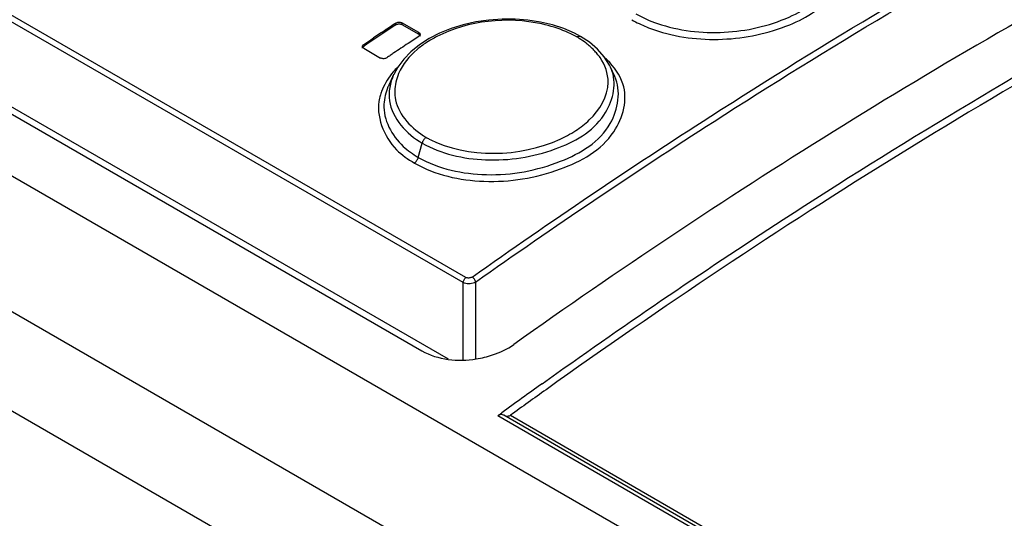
# Model space of a CAD drawing. Header units: inches. Extents: x 0 to 166, y 0 to 117.
# Tile 60 of 80: x 138.793 to 139.688, y 31.103 to 31.556. Entities that reach past the tile are written whole.
import ezdxf

# ---------------------------------------------------------------- set-up
doc = ezdxf.new("R2010")
doc.units = ezdxf.units.IN
doc.header["$LTSCALE"] = 9.105315
doc.header["$MEASUREMENT"] = 0
doc.layers.get('0').update_dxf_attribs({"linetype": 'CONTINUOUS'})

msp = doc.modelspace()

# ---------------------------------------------------------------- linework, layer by layer
at = {"color": 7, "linetype": 'CONTINUOUS'}
for p, q in [((146.55399, 26.92892), (136.53594, 32.71277)), ((136.42929, 32.65119), (146.42895, 26.87802)), ((146.38869, 26.81068), (136.3878, 32.58457)), ((139.19638, 31.31699), (137.42443, 32.34)), ((139.19885, 31.32161), (137.4269, 32.34462)), ((137.36597, 32.28993), (139.15879, 31.25487)), ((139.18303, 31.24719), (137.42443, 32.2625)), ((139.13513, 31.55128), (139.13513, 31.55289)), ((139.1407, 31.55313), (139.1407, 31.55152)), ((139.15601, 31.54429), (139.1407, 31.55313)), ((139.27741, 31.55126), (139.26647, 31.55385)), ((139.13513, 31.55128), (139.10915, 31.53396)), ((139.12214, 31.54428), (139.12538, 31.54643)), ((139.1407, 31.55152), (139.15601, 31.54268)), ((139.15601, 31.54268), (139.15601, 31.54429)), ((139.30285, 31.54075), (139.29753, 31.54361)), ((139.1059, 31.53343), (139.11239, 31.53778)), ((139.11239, 31.53778), (139.11477, 31.53937)), ((139.15601, 31.54084), (139.14626, 31.53438)), ((139.16526, 31.53875), (139.15653, 31.53312)), ((139.31099, 31.53543), (139.30285, 31.54075)), ((139.3185, 31.52905), (139.31099, 31.53543)), ((139.1059, 31.53343), (139.1059, 31.53182)), ((139.1059, 31.52995), (139.12121, 31.52111)), ((139.14882, 31.52689), (139.14223, 31.52012)), ((139.15653, 31.53312), (139.14882, 31.52689)), ((139.32459, 31.52212), (139.3185, 31.52905)), ((139.14223, 31.52012), (139.13686, 31.51291)), ((139.13686, 31.51291), (139.13315, 31.50615)), ((139.33405, 31.50439), (139.33012, 31.51291)), ((139.1331, 31.50605), (139.12868, 31.49645)), ((139.15552, 31.43082), (139.15899, 31.44384)), ((139.19638, 31.24652), (139.19638, 31.31699)), ((139.20751, 31.31735), (139.20751, 31.24743)), ((139.22768, 31.19583), (139.23148, 31.1986)), ((146.54054, 26.97385), (139.22768, 31.19583)), ((146.54519, 26.97471), (139.23314, 31.19623)), ((139.23922, 31.19621), (146.55029, 26.97525))]:
    msp.add_line(p, q, dxfattribs=at)
for points in [[(139.13513, 31.55289), (139.13564, 31.55319), (139.13623, 31.55342), (139.13688, 31.5536), (139.13757, 31.5537), (139.13828, 31.55373), (139.13897, 31.55368), (139.13961, 31.55356), (139.14019, 31.55337), (139.1407, 31.55313)], [(139.26647, 31.55385), (139.25509, 31.5556), (139.24344, 31.5565), (139.2316, 31.55654), (139.2197, 31.5557), (139.20792, 31.55397), (139.19644, 31.55139), (139.18538, 31.54797), (139.17491, 31.54373), (139.16526, 31.53875)], [(139.13513, 31.55128), (139.13567, 31.55158), (139.13624, 31.55181), (139.13684, 31.55198), (139.13748, 31.55208), (139.13816, 31.55212), (139.13882, 31.55209), (139.13946, 31.55197), (139.14008, 31.55178), (139.1407, 31.55152)], [(139.15601, 31.54429), (139.15644, 31.54399), (139.15678, 31.54364), (139.15702, 31.54325), (139.15715, 31.54283), (139.15716, 31.54261)], [(139.29753, 31.54361), (139.28779, 31.54785), (139.27741, 31.55126)], [(139.15601, 31.54268), (139.15645, 31.54236), (139.15679, 31.54202), (139.15701, 31.54166), (139.15714, 31.54126), (139.15716, 31.541)], [(139.15716, 31.54261), (139.15715, 31.54239), (139.15702, 31.54196), (139.15678, 31.54155), (139.15644, 31.54117), (139.15601, 31.54084)], [(139.29965, 31.54031), (139.30023, 31.54063), (139.3008, 31.54086), (139.30137, 31.541), (139.30191, 31.54102), (139.3024, 31.54094), (139.30285, 31.54075)], [(139.10475, 31.53164), (139.10476, 31.53187), (139.10489, 31.5323), (139.10513, 31.53271), (139.10547, 31.53309), (139.1059, 31.53343)], [(139.10475, 31.53002), (139.10475, 31.53018), (139.10485, 31.5306), (139.10508, 31.53101), (139.10543, 31.53141), (139.1059, 31.53182)], [(139.1059, 31.52995), (139.10547, 31.53026), (139.10512, 31.53061), (139.10488, 31.531), (139.10476, 31.53142), (139.10475, 31.53164)], [(139.12678, 31.52137), (139.12626, 31.52108), (139.12568, 31.52084), (139.12503, 31.52066), (139.12434, 31.52055), (139.12363, 31.52052), (139.12294, 31.52057), (139.1223, 31.52069), (139.12172, 31.52087), (139.12121, 31.52111)], [(139.33014, 31.51288), (139.32926, 31.51468), (139.32459, 31.52212)], [(139.16252, 31.44903), (139.16202, 31.44865), (139.16152, 31.4482), (139.16104, 31.44768), (139.16059, 31.44712), (139.16018, 31.44652), (139.1598, 31.44587), (139.15947, 31.4452), (139.1592, 31.44451), (139.15899, 31.44384)], [(139.152, 31.42564), (139.15251, 31.42603), (139.15301, 31.42649), (139.15349, 31.427), (139.15393, 31.42756), (139.15433, 31.42815), (139.1547, 31.42878), (139.15503, 31.42945), (139.15531, 31.43014), (139.15552, 31.43082)], [(139.20442, 31.32197), (139.20388, 31.32165), (139.20331, 31.3214), (139.20271, 31.32122), (139.20206, 31.32109), (139.20139, 31.32104), (139.20073, 31.32106), (139.20009, 31.32116), (139.19946, 31.32135), (139.19885, 31.32161)], [(139.20751, 31.31735), (139.20646, 31.31678), (139.20527, 31.31632), (139.20398, 31.31599), (139.20263, 31.3158), (139.20125, 31.31576), (139.1999, 31.31586), (139.19861, 31.31611), (139.19743, 31.31649), (139.19638, 31.31699)], [(139.23311, 31.19623), (139.23283, 31.19638), (139.23219, 31.19665), (139.23154, 31.19681), (139.23088, 31.19688), (139.23021, 31.19685), (139.22956, 31.19673), (139.22892, 31.19653), (139.22829, 31.19623), (139.22768, 31.19583)], [(139.23922, 31.19621), (139.2386, 31.19582), (139.23797, 31.19552), (139.23734, 31.19531), (139.23668, 31.19519), (139.23601, 31.19517), (139.23535, 31.19524), (139.23471, 31.1954), (139.23408, 31.19567), (139.2338, 31.19582)]]:
    msp.add_lwpolyline(points, dxfattribs=at)
for centre, radius, start, end in [((139.86774, 30.4269), 1.3433, 123.05075, 123.2163), ((139.40262, 31.64822), 0.10642, 240.05229, 244.18286), ((140.78386, 29.04326), 3.00274, 123.60077, 123.76977), ((140.03146, 30.17712), 1.64195, 123.22127, 123.49277), ((139.24635, 31.44307), 0.11089, 61.26807, 67.02719), ((139.25095, 31.4597), 0.09418, 57.36983, 58.85559), ((139.25589, 31.46725), 0.08516, 52.28689, 57.43127), ((139.88594, 30.3867), 1.3855, 124.10124, 124.26343), ((140.00657, 30.22885), 1.56349, 123.9563, 124.09981), ((140.21851, 29.91385), 1.94315, 123.72107, 123.95159), ((140.74862, 29.1196), 2.89806, 123.56673, 123.721), ((139.90704, 30.37587), 1.38594, 124.09983, 124.26197), ((139.27697, 31.46705), 0.07245, 46.10747, 47.79658), ((139.19177, 31.45908), 0.07697, 135.84862, 140.088), ((139.29182, 31.49519), 0.0422, 18.77324, 24.78987), ((139.17615, 31.47458), 0.05227, 155.27573, 157.22974), ((139.17136, 31.49066), 0.03723, 179.38725, 191.59996), ((139.24293, 31.54135), 0.10264, 298.03584, 302.85418), ((139.21192, 31.53912), 0.10275, 241.26476, 243.09742), ((139.2145, 31.54428), 0.10852, 243.11429, 246.95195), ((142.83425, 26.23529), 6.13305, 125.555162, 125.975123), ((142.82723, 26.2426), 6.11654, 125.542711, 125.916732)]:
    msp.add_arc(centre, radius, start, end, dxfattribs=at)
for points, knots in [([(139.20442, 31.32197), (139.27564, 31.37233), (139.55314, 31.55969), (139.84761, 31.72262), (140.07361, 31.8238)], [0, 0, 0, 0, 0.260503, 1, 1, 1, 1]), ([(139.20751, 31.31735), (139.27869, 31.36767), (139.55598, 31.55489), (139.85025, 31.71771), (140.07608, 31.81882)], [0, 0, 0, 0, 0.260503, 1, 1, 1, 1]), ([(139.26796, 31.22487), (139.3399, 31.27629), (139.6202, 31.46756), (139.91788, 31.6341), (140.14648, 31.73759)], [0, 0, 0, 0, 0.260555, 1, 1, 1, 1]), ([(140.14936, 31.7314), (140.07537, 31.69794), (139.77039, 31.54965), (139.4814, 31.36938), (139.27163, 31.21952)], [0, 0, 0, 0, 0.239535, 1, 1, 1, 1]), ([(140.03189, 31.7281), (139.96534, 31.69651), (139.69204, 31.55854), (139.43184, 31.39518), (139.24231, 31.26066)], [0, 0, 0, 0, 0.240668, 1, 1, 1, 1]), ([(139.37287, 31.55255), (139.39217, 31.54592), (139.43386, 31.54124), (139.48927, 31.55348), (139.53327, 31.58127), (139.53717, 31.61435), (139.53207, 31.62549)], [0, 0, 0, 0, 0.296414, 0.589986, 0.822103, 1, 1, 1, 1]), ([(139.3701, 31.54673), (139.38983, 31.53992), (139.43245, 31.53487), (139.48992, 31.54673), (139.5356, 31.57374), (139.5432, 31.6071), (139.53911, 31.61906)], [0, 0, 0, 0, 0.293836, 0.586682, 0.822007, 1, 1, 1, 1]), ([(139.35627, 31.55242), (139.35848, 31.55135), (139.36304, 31.54932), (139.36771, 31.54756), (139.3701, 31.54673)], [0, 0, 0, 0, 0.492055, 1, 1, 1, 1]), ([(139.16279, 31.5351), (139.16133, 31.53413), (139.15849, 31.53214), (139.15579, 31.52997), (139.15449, 31.52886)], [0, 0, 0, 0, 0.50727, 1, 1, 1, 1]), ([(139.17229, 31.54063), (139.17064, 31.53978), (139.16742, 31.53803), (139.1643, 31.5361), (139.16279, 31.5351)], [0, 0, 0, 0, 0.506587, 1, 1, 1, 1]), ([(139.3152, 31.5282), (139.3141, 31.52934), (139.31176, 31.53156), (139.30927, 31.53361), (139.30798, 31.53462)], [0, 0, 0, 0, 0.492155, 1, 1, 1, 1]), ([(139.32073, 31.52154), (139.31992, 31.52271), (139.31816, 31.525), (139.31622, 31.52715), (139.3152, 31.5282)], [0, 0, 0, 0, 0.492139, 1, 1, 1, 1]), ([(139.15899, 31.44384), (139.17619, 31.4339), (139.21844, 31.42453), (139.27735, 31.43396), (139.32633, 31.46049), (139.33608, 31.49607), (139.33178, 31.50877)], [0, 0, 0, 0, 0.273594, 0.568145, 0.815327, 1, 1, 1, 1]), ([(139.15552, 31.43082), (139.17399, 31.42023), (139.21946, 31.41067), (139.28181, 31.4221), (139.33355, 31.45234), (139.34003, 31.4913), (139.33411, 31.50426)], [0, 0, 0, 0, 0.275446, 0.570982, 0.815685, 1, 1, 1, 1]), ([(139.29861, 31.45513), (139.303, 31.45797), (139.31719, 31.46872), (139.3279, 31.48626), (139.32804, 31.49901)], [0, 0, 0, 0, 0.29068, 1, 1, 1, 1]), ([(139.12302, 31.49285), (139.12246, 31.49153), (139.12144, 31.48885), (139.12066, 31.4861), (139.12034, 31.48473)], [0, 0, 0, 0, 0.504771, 1, 1, 1, 1]), ([(139.152, 31.42564), (139.17085, 31.41476), (139.21722, 31.40459), (139.28181, 31.41525), (139.33544, 31.44455), (139.34621, 31.48361), (139.3415, 31.49757)], [0, 0, 0, 0, 0.273154, 0.567525, 0.815065, 1, 1, 1, 1]), ([(139.12034, 31.48473), (139.11653, 31.4687), (139.12703, 31.4421), (139.14614, 31.42902), (139.152, 31.42564)], [0, 0, 0, 0, 0.708942, 1, 1, 1, 1]), ([(139.12429, 31.47911), (139.12358, 31.46509), (139.1345, 31.44476), (139.15063, 31.43367), (139.15552, 31.43082)], [0, 0, 0, 0, 0.712811, 1, 1, 1, 1]), ([(139.19638, 31.31699), (139.19638, 31.31786), (139.19694, 31.31963), (139.1981, 31.32108), (139.19885, 31.32161)], [0, 0, 0, 0, 0.4873, 1, 1, 1, 1]), ([(139.20751, 31.31735), (139.20742, 31.31828), (139.20659, 31.32007), (139.20525, 31.32149), (139.20442, 31.32197)], [0, 0, 0, 0, 0.492661, 1, 1, 1, 1]), ([(139.20811, 31.24748), (139.21066, 31.24787), (139.21571, 31.24886), (139.22065, 31.25027), (139.22307, 31.25108)], [0, 0, 0, 0, 0.503538, 1, 1, 1, 1])]:
    msp.add_open_spline(points, degree=3, knots=knots, dxfattribs=at)
for points in [[(139.35322, 31.56133), (139.35945, 31.55776), (139.36608, 31.55487), (139.37287, 31.55255)], [(139.26793, 31.55208), (139.23658, 31.55902), (139.20087, 31.55527), (139.17229, 31.54063)], [(139.28963, 31.54517), (139.28264, 31.54813), (139.27534, 31.55044), (139.26793, 31.55208)], [(139.15449, 31.52886), (139.14749, 31.52288), (139.14132, 31.51542), (139.13766, 31.50697)], [(139.32804, 31.49901), (139.32813, 31.50691), (139.32525, 31.51506), (139.32073, 31.52154)], [(139.3415, 31.49757), (139.33873, 31.50578), (139.33344, 31.51325), (139.3272, 31.51925)], [(139.13274, 31.50846), (139.12881, 31.50376), (139.12542, 31.49849), (139.12302, 31.49285)], [(139.1331, 31.50605), (139.12974, 31.49874), (139.12822, 31.49018), (139.12934, 31.48221)], [(139.13766, 31.50697), (139.1355, 31.50199), (139.13419, 31.49649), (139.13413, 31.49106)], [(139.12795, 31.49481), (139.12587, 31.48985), (139.12456, 31.48447), (139.12429, 31.47911)], [(139.12934, 31.48221), (139.1316, 31.46621), (139.14499, 31.45191), (139.15899, 31.44384)], [(139.13489, 31.48317), (139.13782, 31.46883), (139.14999, 31.4566), (139.16252, 31.44903)], [(139.17201, 31.44443), (139.20861, 31.42884), (139.25609, 31.43202), (139.29117, 31.45075)], [(139.22307, 31.25108), (139.22986, 31.25336), (139.23647, 31.25651), (139.24231, 31.26066)], [(139.15879, 31.25487), (139.17319, 31.24655), (139.19168, 31.24495), (139.20811, 31.24748)]]:
    msp.add_open_spline(points, degree=3, dxfattribs=at)

doc.saveas('drawing.dxf')
